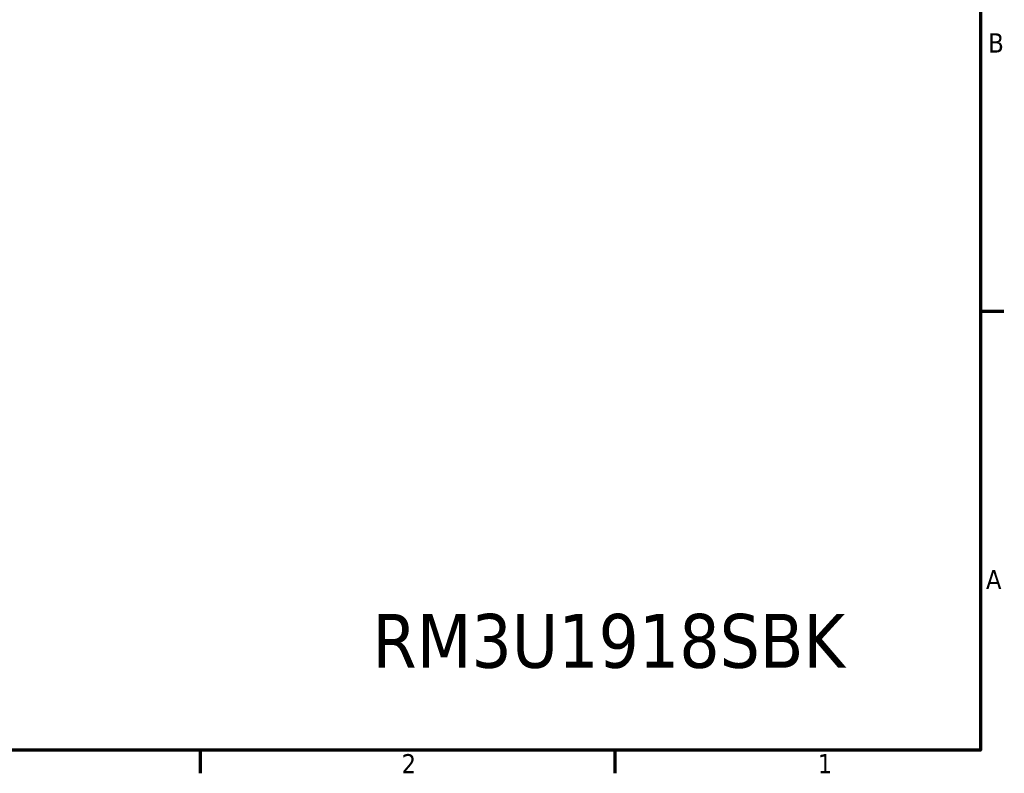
# Model space of a CAD drawing. Header units: millimetres. Extents: x 6 to 2153, y 38 to 1359.
# Tile 7 of 10: x 1502 to 2143, y 48 to 539. Entities that reach past the tile are written whole.
import ezdxf

# ---------------------------------------------------------------- set-up
doc = ezdxf.new("R2010")
doc.units = ezdxf.units.MM
doc.header["$LTSCALE"] = 2.5
doc.layers.add('Border (ANSI)', color=7, linetype='Continuous', lineweight=70)
doc.layers.add('Symbol (ANSI)', color=7, linetype='Continuous', lineweight=25)
doc.styles.add('Note Text (ANSI)', font='tahoma.ttf')

# ---------------------------------------------------------------- blocks, each defined once
blk = doc.blocks.new('Borders Default Border')
at = {"layer": 'Border (ANSI)'}
for p, q in [((850.9, 139.7), (856.92, 139.7)), ((647.7, 25.4), (647.7, 19.38)), ((755.65, 25.4), (755.65, 19.38))]:
    blk.add_line(p, q, dxfattribs=at)
at = {"layer": 'Border (ANSI)', "flags": 128}
blk.add_lwpolyline([(12.7, 25.4), (12.7, 533.4), (850.9, 533.4), (850.9, 25.4), (12.7, 25.4)], dxfattribs=at)
at = {"layer": 'Border (ANSI)', "char_height": 5, "attachment_point": 7, "style": 'Note Text (ANSI)'}
for s, insert in [('B', (852.89, 207.05)), ('A', (852.29, 67.35)), ('2', (700.16, 19.38)), ('1', (808.5, 19.38))]:
    blk.add_mtext(s, dxfattribs=dict(at, insert=insert))

msp = doc.modelspace()

# ---------------------------------------------------------------- block references
at = {"xscale": 2.5, "yscale": 2.5, "zscale": 2.5}
msp.add_blockref('Borders Default Border', (0, 0), dxfattribs=at)

# ---------------------------------------------------------------- texts
at = {"layer": 'Symbol (ANSI)', "insert": (1885.265, 134.347), "char_height": 35, "width": 313.3266, "attachment_point": 5, "style": 'Note Text (ANSI)'}
msp.add_mtext('{\\fTahoma|b0|i0;\\H35.0000;RM3U1918SBK}', dxfattribs=at)

doc.saveas('drawing.dxf')
